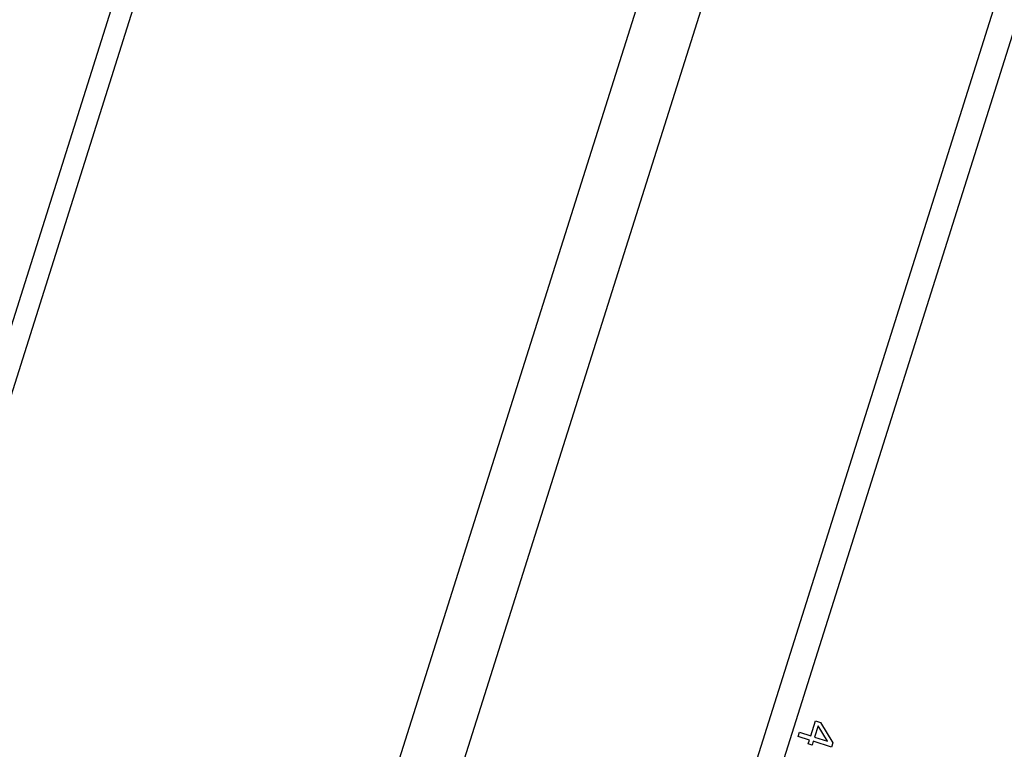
# Model space of a CAD drawing. Header units: millimetres. Extents: x 0 to 844, y -2 to 552.
# Tile 60 of 65: x 756.68 to 763.8, y 222.69 to 227.96. Entities that reach past the tile are written whole.
import ezdxf

# ---------------------------------------------------------------- set-up
doc = ezdxf.new("R2010")
doc.units = ezdxf.units.MM
doc.styles.add('SLDTEXTSTYLE0', font='GOTHIC.TTF', dxfattribs={"width": 0.913})
doc.dimstyles.new('SLDDIMSTYLE8', dxfattribs={"dimtxt": 3.5, "dimasz": 3.9624, "dimexe": 0, "dimexo": 0.0625, "dimgap": 0.875, "dimtad": 0, "dimtih": 1, "dimtoh": 1, "dimdec": 4, "dimlfac": 10, "dimzin": 12, "dimdsep": 46, "dimtxsty": 'SLDTEXTSTYLE0', "dimsah": 1, "dimcen": 0.09, "dimadec": 0, "dimazin": 3, "dimtfac": 1, "dimtdec": 0, "dimtofl": 0, "dimtmove": 0, "dimatfit": 3, "dimfxl": 1, "dimfrac": 2, "dimtolj": 1, "dimtzin": 12, "dimarcsym": 0})

# ---------------------------------------------------------------- blocks, each defined once
blk = doc.blocks.new('_D_21')
at = {"color": 7, "linetype": 'Continuous', "lineweight": 0}
for p, q in [((742.0554, 179.6195), (729.5316, 139.9473)), ((788.3213, 155.7553), (788.3213, 130.8881))]:
    blk.add_line(p, q, dxfattribs=at)
at = {"color": 7, "linetype": 'Continuous', "lineweight": 18}
for start, end in [(252.48, 260.330935), (262.454229, 270)]:
    blk.add_arc((788.3213, 326.1778), 192.1147, start, end, dxfattribs=at)
for points in [[(730.4874, 142.975), (734.0858, 141.1894), (734.4704, 142.4529)], [(788.3213, 134.0631), (784.3659, 134.7644), (784.3523, 133.4436)]]:
    blk.add_solid(points, dxfattribs=at)
at = {"color": 7, "linetype": 'Continuous', "lineweight": 18, "insert": (756.0543, 137.9188), "char_height": 3.5, "attachment_point": 1, "style": 'SLDTEXTSTYLE0'}
blk.add_mtext('18°', dxfattribs=at)

msp = doc.modelspace()

# ---------------------------------------------------------------- linework, layer by layer
at = {"color": 7, "linetype": 'Continuous', "lineweight": 25}
for p, q in [((781.243216, 303.257943), (742.535623, 180.642401)), ((781.055019, 303.160057), (742.437737, 180.830598)), ((784.549364, 302.214249), (745.841771, 179.598707)), ((784.921559, 301.901719), (746.325945, 179.640897)), ((786.237163, 299.372312), (748.855352, 180.956501)), ((786.279353, 298.888138), (749.167882, 181.328696)), ((762.397663, 222.784207), (762.43154, 222.891519)), ((762.43154, 222.891519), (762.467183, 222.880267)), ((762.451104, 222.857369), (762.425258, 222.775496)), ((762.51858, 222.746036), (762.451104, 222.857369)), ((762.467183, 222.880267), (762.556689, 222.732583)), ((762.305201, 222.77968), (762.31488, 222.81034)), ((762.387984, 222.753547), (762.305201, 222.77968)), ((762.31488, 222.81034), (762.397663, 222.784207)), ((762.379273, 222.725952), (762.387984, 222.753547)), ((762.415579, 222.744836), (762.406868, 222.717241)), ((762.547419, 222.703216), (762.415579, 222.744836)), ((762.425258, 222.775496), (762.51858, 222.746036)), ((762.406868, 222.717241), (762.379273, 222.725952)), ((762.556689, 222.732583), (762.547419, 222.703216))]:
    msp.add_line(p, q, dxfattribs=at)

# ---------------------------------------------------------------- dimensions: what is measured, and where the dimension line sits
at = {"color": 7, "linetype": 'Continuous', "lineweight": 18}
dim = msp.add_angular_dim_2l(base=(743.164893, 139.445535), line1=((742.437737, 180.830598), (781.055019, 303.160057)), line2=((788.321325, 157.025277), (788.321325, 305.025277)), dimstyle='SLDDIMSTYLE8', dxfattribs=at)
dim.commit()
dim.dimension.update_dxf_attribs({"geometry": '_D_21', "text_midpoint": (759.573734, 136.226179), "dimtype": 162})

doc.saveas('drawing.dxf')
